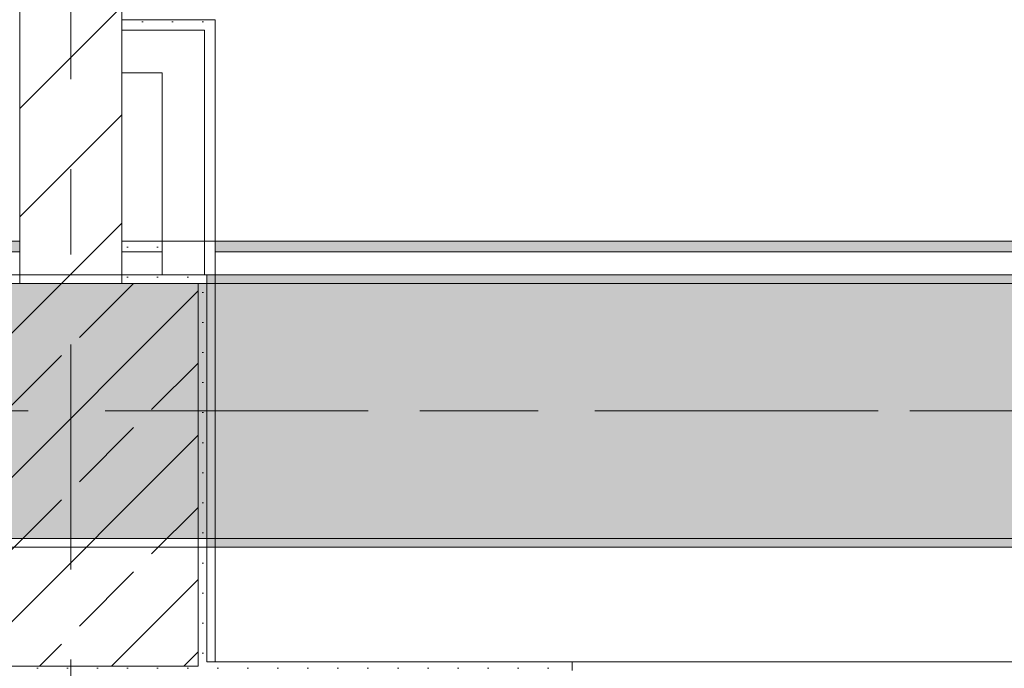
# Model space of a CAD drawing. Header units: metres. Extents: x -3.6 to 84.5, y -11 to 16.8.
# Tile 109 of 256: x 18.47 to 19.628, y 0.247 to 1.01. Entities that reach past the tile are written whole.
import ezdxf

# ---------------------------------------------------------------- set-up
doc = ezdxf.new("R2010")
doc.units = ezdxf.units.M
doc.header["$MEASUREMENT"] = 0
for name, pattern in [('Achse', [0.2, 0.1, -0.05, 0, -0.05]), ('Strichlinie doppelt', [0.546806, 0.264583, -0.105833, 0.070556, -0.105833]), ('Wipeout_Contour', [1, 0, -1])]:
    doc.linetypes.add(name, pattern=pattern)
for name, color, linetype in [('451 - Universal.Achsen Raster', 7, 'Continuous'), ('604 - Struktur.Wand Aussen', 7, 'Continuous'), ('605 - Struktur.Wand Innen', 7, 'Continuous'), ('607 - Struktur.Stütze', 7, 'Continuous'), ('608 - Struktur.Träger', 7, 'Continuous'), ('Neubau_606 - Struktur.Wand Innen Ausbau', 7, 'Continuous'), ('Neubau_653 - Abdeckung.TB Verkofferung', 7, 'Continuous')]:
    doc.layers.add(name, color=color, linetype=linetype)
pattern_1 = [(45, (0, 0), (-0.01767767, 0.01767767), [0, -0.025])]
pattern_2 = [(45, (0, 0), (-0.08485281, 0.08485281), []), (45, (-0.04243, 0.04243), (-0.08485281, 0.08485281), [0.09, -0.03])]

msp = doc.modelspace()

# ---------------------------------------------------------------- hatches: boundary and pattern name
at = {"layer": '604 - Struktur.Wand Aussen', "linetype": 'Continuous', "lineweight": 0, "true_color": 0x000000}
h = msp.add_hatch(dxfattribs=at)
h.set_pattern_fill('Gips_0001', color=18, style=0, pattern_type=2)
h.set_pattern_definition(pattern_1)
h.paths.add_polyline_path([(18.69, 0.245), (19.11, 0.245), (19.11, 0.255), (18.69, 0.255)])
h = msp.add_hatch(dxfattribs=at)
h.set_pattern_fill('Gips_0001', color=18, style=0, pattern_type=2)
h.set_pattern_definition(pattern_1)
h.paths.add_polyline_path([(19.11, 0.195), (19.12, 0.195), (19.12, 0.255), (19.11, 0.255)])
at = {"layer": '607 - Struktur.Stütze', "linetype": 'Continuous', "lineweight": 0, "true_color": 0x000000}
h = msp.add_hatch(dxfattribs=at)
h.set_pattern_fill('Gips_0001', color=18, style=0, pattern_type=2)
h.set_pattern_definition(pattern_1)
h.paths.add_polyline_path([(18.59, 0.7), (18.68, 0.7), (18.68, 0.255), (18.69, 0.255), (18.69, 0.71), (18.59, 0.71)])
h = msp.add_hatch(dxfattribs=at)
h.set_pattern_fill('Beton__Stahlbeton_0001', color=18, style=0, pattern_type=2)
h.set_pattern_definition(pattern_2)
h.paths.add_polyline_path([(18.38, 0.25), (18.68, 0.25), (18.68, 0.7), (18.38, 0.7)])
h = msp.add_hatch(dxfattribs=at)
h.set_pattern_fill('Gips_0001', color=18, style=0, pattern_type=2)
h.set_pattern_definition(pattern_1)
h.paths.add_polyline_path([(18.37, 0.255), (18.37, 0.245), (18.69, 0.245), (18.69, 0.255), (18.68, 0.255), (18.68, 0.25), (18.38, 0.25), (18.38, 0.255)])
at = {"layer": '608 - Struktur.Träger', "linetype": 'Continuous', "lineweight": 0, "true_color": 0x000000}
h = msp.add_hatch(dxfattribs=at)
h.set_pattern_fill('Gips_0001', color=18, style=0, pattern_type=2)
h.set_pattern_definition(pattern_1)
h.paths.add_polyline_path([(21.97, 0.71), (18.69, 0.71), (18.69, 0.7), (21.97, 0.7)])
h = msp.add_hatch(dxfattribs=at)
h.set_pattern_fill('Gips_0001', color=18, style=0, pattern_type=2)
h.set_pattern_definition(pattern_1)
h.paths.add_polyline_path([(21.97, 0.4), (18.69, 0.4), (18.69, 0.39), (21.97, 0.39)])
at = {"layer": 'Neubau_606 - Struktur.Wand Innen Ausbau', "linetype": 'Continuous', "lineweight": 0, "true_color": 0x000000}
h = msp.add_hatch(dxfattribs=at)
h.set_pattern_fill('Gips_0001', color=18, style=0, pattern_type=2)
h.set_pattern_definition(pattern_1)
h.paths.add_polyline_path([(18.6875, 0.9975), (18.7, 1.01), (18.6875, 1.01)])
h = msp.add_hatch(dxfattribs=at)
h.set_pattern_fill('Gips_0001', color=18, style=0, pattern_type=2)
h.set_pattern_definition(pattern_1)
h.paths.add_polyline_path([(18.6875, 0.9975), (18.7, 0.9975), (18.7, 1.01)])
h = msp.add_hatch(dxfattribs=at)
h.set_pattern_fill('Gips_0001', color=18, style=0, pattern_type=2)
h.set_pattern_definition(pattern_1)
h.paths.add_polyline_path([(18.7, 0.9975), (18.6875, 0.9975), (18.6875, 0.71), (18.69, 0.71), (18.69, 0.255), (18.7, 0.255)])
at = {"layer": 'Neubau_653 - Abdeckung.TB Verkofferung', "linetype": 'Continuous', "lineweight": 0, "true_color": 0x000000}
h = msp.add_hatch(dxfattribs=at)
h.set_pattern_fill('Gips_0001', color=18, style=0, pattern_type=2)
h.set_pattern_definition(pattern_1)
h.paths.add_polyline_path([(15.105, 0.737), (18.47, 0.737), (18.47, 0.7495), (15.105, 0.7495)])
h = msp.add_hatch(dxfattribs=at)
h.set_pattern_fill('Gips_0001', color=18, style=0, pattern_type=2)
h.set_pattern_definition(pattern_1)
h.paths.add_polyline_path([(18.59, 0.737), (18.6375, 0.737), (18.6375, 0.7495), (18.59, 0.7495)])
h = msp.add_hatch(dxfattribs=at)
h.set_pattern_fill('Gips_0001', color=18, style=0, pattern_type=2)
h.set_pattern_definition(pattern_1)
h.paths.add_polyline_path([(18.7, 0.737), (22.06, 0.737), (22.06, 0.7495), (18.7, 0.7495)])

# ---------------------------------------------------------------- linework, layer by layer
at = {"layer": '451 - Universal.Achsen Raster', "color": 160, "linetype": 'Strichlinie doppelt', "lineweight": 9, "true_color": 0x3232ff}
msp.add_line((64.935, 0.55), (-3.175, 0.55), dxfattribs=at)
at = {"layer": '604 - Struktur.Wand Aussen', "color": 7, "linetype": 'Continuous', "lineweight": 5}
for p in [(19.11, 0.255), (19.12, 0.245)]:
    msp.add_line(p, (19.12, 0.255), dxfattribs=at)
at = {"layer": '604 - Struktur.Wand Aussen', "color": 7, "linetype": 'Continuous', "lineweight": 13}
msp.add_line((21.52, 0.255), (19.12, 0.255), dxfattribs=at)
at = {"layer": '604 - Struktur.Wand Aussen', "color": 7, "linetype": 'Continuous', "lineweight": 5, "flags": 128}
msp.add_lwpolyline([(19.11, 0.255), (18.69, 0.255)], dxfattribs=at)
at = {"layer": '607 - Struktur.Stütze', "color": 7, "linetype": 'Continuous', "lineweight": 5, "flags": 128}
msp.add_lwpolyline([(18.69, 0.255), (18.69, 0.71), (18.59, 0.71)], dxfattribs=at)
at = {"layer": '607 - Struktur.Stütze', "color": 7, "linetype": 'Continuous', "lineweight": 13, "flags": 128}
msp.add_lwpolyline([(18.38, 0.25), (18.68, 0.25), (18.68, 0.7), (18.38, 0.7)], close=True, dxfattribs=at)
at = {"layer": '608 - Struktur.Träger', "color": 7, "linetype": 'Continuous', "lineweight": 5}
for p, q in [((18.69, 0.71), (18.69, 0.7)), ((21.97, 0.71), (18.69, 0.71)), ((18.69, 0.4), (18.69, 0.39)), ((21.97, 0.39), (18.69, 0.39))]:
    msp.add_line(p, q, dxfattribs=at)
at = {"layer": '608 - Struktur.Träger', "color": 7, "linetype": 'Continuous', "lineweight": 13}
for p, q in [((21.97, 0.7), (18.69, 0.7)), ((0.38, 0.39), (61.88, 0.39))]:
    msp.add_line(p, q, dxfattribs=at)
at = {"layer": '608 - Struktur.Träger', "color": 7, "linetype": 'Achse', "lineweight": 9}
msp.add_line((0.38, 0.55), (61.88, 0.55), dxfattribs=at)
at = {"layer": '608 - Struktur.Träger', "color": 7, "linetype": 'Continuous', "lineweight": 13, "flags": 128}
msp.add_lwpolyline([(50.77, 0.4), (47.49, 0.4), (47.17, 0.4), (43.89, 0.4), (43.57, 0.4), (40.29, 0.4), (39.97, 0.4), (36.69, 0.4), (36.37, 0.4), (33.09, 0.4), (32.77, 0.4), (29.49, 0.4), (29.17, 0.4), (25.89, 0.4), (25.57, 0.4), (22.29, 0.4), (21.97, 0.4), (18.69, 0.4), (18.37, 0.4), (15.09, 0.4), (14.77, 0.4)], dxfattribs=at)
at = {"layer": 'Neubau_606 - Struktur.Wand Innen Ausbau', "color": 1, "linetype": 'Continuous', "lineweight": 5}
for p, q in [((18.6875, 0.9975), (18.6375, 0.9975)), ((18.6875, 0.9975), (18.6375, 0.9975)), ((18.6875, 0.9475), (18.6875, 0.9975)), ((18.6875, 0.71), (18.6875, 0.9475))]:
    msp.add_line(p, q, dxfattribs=at)
at = {"layer": 'Neubau_606 - Struktur.Wand Innen Ausbau', "color": 1, "linetype": 'Continuous', "lineweight": 5, "flags": 128}
for points in [[(18.7, 1.01), (18.6875, 1.01)], [(18.7, 0.255), (18.7, 1.01)], [(18.6375, 0.9475), (18.6375, 0.71)]]:
    msp.add_lwpolyline(points, dxfattribs=at)
at = {"layer": 'Neubau_653 - Abdeckung.TB Verkofferung', "color": 1, "linetype": 'Continuous', "lineweight": 9}
msp.add_line((7.975, 0.7495), (29.23, 0.7495), dxfattribs=at)
at = {"layer": 'Neubau_653 - Abdeckung.TB Verkofferung', "color": 1, "linetype": 'Continuous', "lineweight": 5}
for p, q in [((18.47, 0.7495), (15.105, 0.7495)), ((18.6375, 0.7495), (18.59, 0.7495)), ((22.06, 0.7495), (18.7, 0.7495)), ((18.47, 0.737), (15.105, 0.737)), ((18.6375, 0.737), (18.59, 0.737)), ((22.06, 0.737), (18.7, 0.737)), ((18.47, 0.71), (15.105, 0.71)), ((18.6375, 0.71), (18.59, 0.71)), ((22.06, 0.71), (18.7, 0.71))]:
    msp.add_line(p, q, dxfattribs=at)
at = {"layer": 'Neubau_653 - Abdeckung.TB Verkofferung', "color": 1, "linetype": 'Continuous', "lineweight": 5, "flags": 128}
for points in [[(18.47, 0.7495), (18.47, 0.737), (18.47, 0.71)], [(18.59, 0.7495), (18.59, 0.737), (18.59, 0.71)], [(18.6375, 0.7495), (18.6375, 0.737), (18.6375, 0.71)], [(18.7, 0.7495), (18.7, 0.737), (18.7, 0.71)]]:
    msp.add_lwpolyline(points, dxfattribs=at)

# ---------------------------------------------------------------- next in the draw order: wipeouts: each hides what was drawn before it
at = {"color": 254, "linetype": 'Wipeout_Contour', "lineweight": 0, "ltscale": 75.51504}
msp.add_wipeout([(18.59, 5.1), (18.47, 5.1), (18.47, 0.7), (18.59, 0.7)], dxfattribs=at).dxf.layer = '605 - Struktur.Wand Innen'

# ---------------------------------------------------------------- next in the draw order: hatches: boundary and pattern name
at = {"layer": '605 - Struktur.Wand Innen', "linetype": 'Continuous', "lineweight": 0, "true_color": 0x000000}
h = msp.add_hatch(dxfattribs=at)
h.set_pattern_fill('MW_Ziegel_0001', color=18, style=0, pattern_type=2)
h.set_pattern_definition([(45, (0, 0), (-0.0636396, 0.0636396), [])])
h.paths.add_polyline_path([(18.59, 5.1), (18.47, 5.1), (18.47, 0.7), (18.59, 0.7)])
at = {"layer": '608 - Struktur.Träger', "linetype": 'Continuous', "lineweight": 0, "true_color": 0x000000}
h = msp.add_hatch(dxfattribs=at)
h.set_pattern_fill('Beton__Stahlbeton_0001', color=18, style=0, pattern_type=2)
h.set_pattern_definition(pattern_2)
h.paths.add_polyline_path([(0.69, 0.7), (0.38, 0.7), (0.38, 0.4), (0.69, 0.4), (3.97, 0.4), (4.29, 0.4), (7.57, 0.4), (7.89, 0.4), (11.17, 0.4), (11.49, 0.4), (14.77, 0.4), (15.09, 0.4), (18.37, 0.4), (18.69, 0.4), (21.97, 0.4), (22.29, 0.4), (25.57, 0.4), (25.89, 0.4), (29.17, 0.4), (29.49, 0.4), (32.77, 0.4), (33.09, 0.4), (36.37, 0.4), (36.69, 0.4), (39.97, 0.4), (40.29, 0.4), (43.57, 0.4), (43.89, 0.4), (47.17, 0.4), (47.49, 0.4), (50.77, 0.4), (51.09, 0.4), (54.37, 0.4), (54.69, 0.4), (57.97, 0.4), (58.29, 0.4), (61.57, 0.4), (61.88, 0.4), (61.88, 0.7), (61.57, 0.7), (58.29, 0.7), (57.97, 0.7), (54.69, 0.7), (54.37, 0.7), (51.09, 0.7), (50.77, 0.7), (47.49, 0.7), (47.17, 0.7), (43.89, 0.7), (43.57, 0.7), (40.29, 0.7), (39.9, 0.7), (36.69, 0.7), (36.37, 0.7), (33.09, 0.7), (32.77, 0.7), (29.49, 0.7), (29.17, 0.7), (25.89, 0.7), (25.57, 0.7), (22.29, 0.7), (21.97, 0.7), (18.69, 0.7), (18.37, 0.7), (15.09, 0.7), (14.77, 0.7), (11.49, 0.7), (11.17, 0.7), (7.89, 0.7), (7.57, 0.7), (4.29, 0.7), (3.97, 0.7)])
at = {"layer": 'Neubau_606 - Struktur.Wand Innen Ausbau', "linetype": 'Continuous', "lineweight": 0, "true_color": 0x000000}
h = msp.add_hatch(dxfattribs=at)
h.set_pattern_fill('Gips_0001', color=18, style=0, pattern_type=2)
h.set_pattern_definition(pattern_1)
h.paths.add_polyline_path([(18.6875, 1.01), (18.59, 1.01), (18.59, 0.9975), (18.6875, 0.9975)])

# ---------------------------------------------------------------- next in the draw order: linework, layer by layer
at = {"layer": '451 - Universal.Achsen Raster', "color": 160, "linetype": 'Strichlinie doppelt', "lineweight": 9, "true_color": 0x3232ff}
msp.add_line((18.53, -10.585), (18.53, 16.355), dxfattribs=at)
at = {"layer": '605 - Struktur.Wand Innen', "color": 7, "linetype": 'Continuous', "lineweight": 18, "flags": 128}
for points in [[(18.47, 5.1), (18.47, 0.7)], [(18.59, 0.7), (18.59, 5.1)]]:
    msp.add_lwpolyline(points, dxfattribs=at)
at = {"layer": '608 - Struktur.Träger', "color": 7, "linetype": 'Continuous', "lineweight": 13}
for p, q in [((0.38, 0.71), (61.88, 0.71)), ((18.69, 0.7), (18.37, 0.7))]:
    msp.add_line(p, q, dxfattribs=at)
at = {"layer": 'Neubau_606 - Struktur.Wand Innen Ausbau', "color": 1, "linetype": 'Continuous', "lineweight": 5}
msp.add_line((18.6375, 0.9975), (18.59, 0.9975), dxfattribs=at)
at = {"layer": 'Neubau_606 - Struktur.Wand Innen Ausbau', "color": 1, "linetype": 'Continuous', "lineweight": 5, "flags": 128}
for points in [[(18.6875, 1.01), (18.59, 1.01)], [(18.59, 1.01), (18.59, 0.9975)], [(18.59, 0.9975), (18.59, 0.9475)], [(18.59, 0.9475), (18.6375, 0.9475)]]:
    msp.add_lwpolyline(points, dxfattribs=at)
at = {"layer": 'Neubau_653 - Abdeckung.TB Verkofferung', "color": 1, "linetype": 'Continuous', "lineweight": 9}
for p, q in [((18.59, 1.01), (18.59, 5.0505)), ((18.7, 1.01), (18.59, 1.01))]:
    msp.add_line(p, q, dxfattribs=at)

doc.saveas('drawing.dxf')
